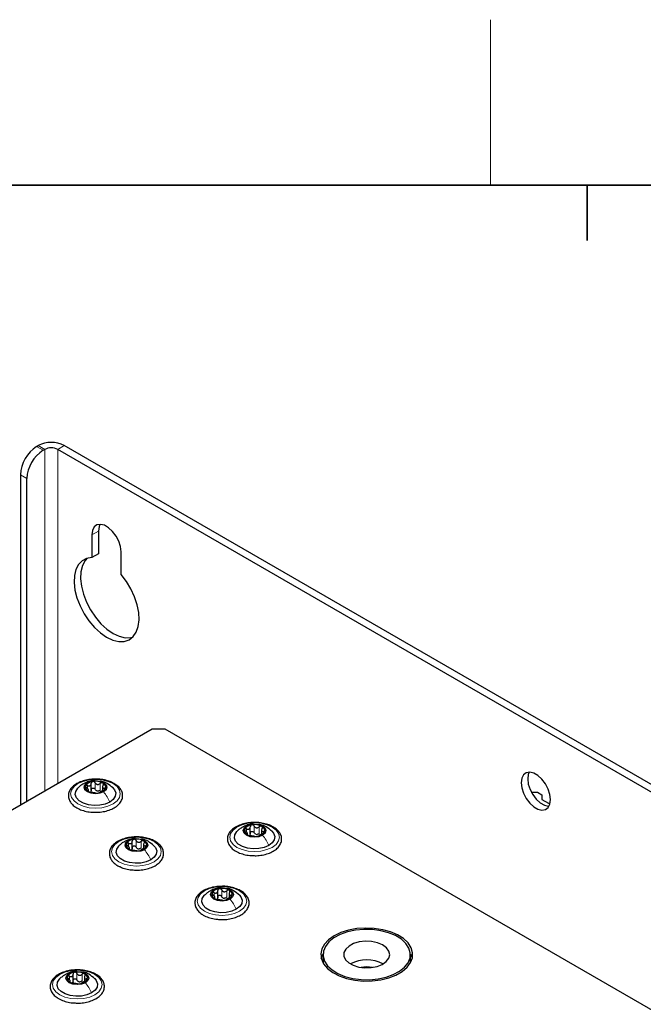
# Paper-space layout 'Blatt4' of a CAD drawing. Header units: millimetres. Extents: x 5 to 418, y 2 to 292.
# Tile 83 of 111: x 104 to 127, y 253 to 288. Entities that reach past the tile are written whole.
import ezdxf

# ---------------------------------------------------------------- set-up
doc = ezdxf.new("R2010")
doc.units = ezdxf.units.MM
doc.layers.add('SLD-0', color=7, linetype='Continuous')

psp = doc.layouts.new('Blatt4')

# ---------------------------------------------------------------- linework, layer by layer
at = {"color": 7, "linetype": 'Continuous', "lineweight": 25}
for p, q in [((105.052, 273.037), (105.111, 273.071)), ((105.288, 272.901), (105.347, 272.935)), ((171.579, 234.972), (105.818, 272.935)), ((171.815, 235.108), (106.054, 273.071)), ((104.463, 272.016), (104.463, 260.041)), ((104.699, 260.177), (104.699, 271.88)), ((107.056, 269.839), (107.056, 269.013)), ((107.291, 269.975), (107.291, 269.149)), ((107.291, 269.149), (107.056, 269.013)), ((108.116, 268.401), (108.116, 269.227)), ((109.236, 262.797), (90.097, 251.748)), ((109.707, 262.797), (109.236, 262.797)), ((167.69, 229.324), (109.707, 262.797)), ((107.033, 260.572), (107.033, 260.835)), ((106.929, 260.544), (106.929, 260.612)), ((107.442, 260.732), (107.442, 260.569)), ((122.978, 260.517), (123.202, 260.517)), ((123.202, 260.517), (123.366, 260.422)), ((123.366, 260.422), (123.366, 260.252)), ((123.366, 260.252), (123.602, 260.116)), ((123.602, 260.116), (123.659, 260.116)), ((112.692, 258.972), (112.692, 259.04)), ((112.796, 259.001), (112.796, 259.264)), ((113.205, 259.16), (113.205, 258.997)), ((108.518, 258.477), (108.518, 258.74)), ((108.927, 258.636), (108.927, 258.473)), ((108.414, 258.448), (108.414, 258.516)), ((111.617, 256.687), (111.617, 256.951)), ((112.026, 256.847), (112.026, 256.684)), ((111.513, 256.659), (111.513, 256.727)), ((115.431, 254.633), (115.431, 254.36)), ((115.431, 254.36), (115.432, 254.331)), ((118.597, 254.36), (118.597, 254.633)), ((118.597, 254.331), (118.597, 254.36)), ((106.269, 253.632), (106.269, 253.699)), ((106.373, 253.66), (106.373, 253.923)), ((106.782, 253.819), (106.782, 253.656))]:
    psp.add_line(p, q, dxfattribs=at)
at = {"color": 7, "linetype": 'Continuous', "lineweight": 18}
for p, q in [((105.052, 273.037), (105.288, 272.901)), ((105.347, 272.935), (105.111, 273.071)), ((105.347, 272.935), (105.347, 260.552)), ((105.818, 272.935), (106.054, 273.071)), ((105.818, 260.824), (105.818, 272.935)), ((104.699, 271.88), (104.463, 272.016)), ((107.291, 269.975), (107.056, 269.839)), ((106.898, 260.642), (106.898, 260.759)), ((107.174, 260.621), (107.174, 260.859)), ((107.358, 260.592), (107.358, 260.83)), ((106.909, 260.549), (106.909, 260.571)), ((107.511, 260.603), (107.511, 260.664)), ((112.661, 259.071), (112.661, 259.188)), ((112.672, 258.977), (112.672, 259)), ((112.937, 259.049), (112.937, 259.287)), ((113.121, 259.021), (113.121, 259.259)), ((113.274, 259.031), (113.274, 259.093)), ((108.383, 258.547), (108.383, 258.664)), ((108.659, 258.525), (108.659, 258.764)), ((108.843, 258.497), (108.843, 258.735)), ((108.394, 258.454), (108.394, 258.476)), ((108.996, 258.507), (108.996, 258.569)), ((111.482, 256.758), (111.482, 256.875)), ((111.758, 256.736), (111.758, 256.974)), ((111.942, 256.708), (111.942, 256.946)), ((111.494, 256.664), (111.494, 256.687)), ((112.095, 256.718), (112.095, 256.78)), ((106.238, 253.73), (106.238, 253.847)), ((106.249, 253.637), (106.249, 253.659)), ((106.514, 253.709), (106.514, 253.947)), ((106.698, 253.68), (106.698, 253.918)), ((106.851, 253.691), (106.851, 253.752))]:
    psp.add_line(p, q, dxfattribs=at)
at = {"color": 7, "linetype": 'Continuous', "lineweight": 25, "flags": 128}
for points in [[(108.116, 269.227), (108.095, 269.412), (108.032, 269.606), (107.933, 269.795), (107.806, 269.963), (107.661, 270.096), (107.511, 270.183), (107.366, 270.217), (107.239, 270.196), (107.14, 270.122), (107.077, 269.999), (107.056, 269.839)], [(107.348, 270.218), (107.313, 270.135), (107.291, 269.975)], [(107.056, 269.013), (106.865, 268.984), (106.701, 268.901), (106.57, 268.767), (106.475, 268.587), (106.42, 268.366), (106.409, 268.114), (106.439, 267.839), (106.512, 267.551), (106.624, 267.261), (106.77, 266.98), (106.947, 266.717), (107.147, 266.482), (107.362, 266.285), (107.586, 266.131), (107.81, 266.026), (108.025, 265.975), (108.225, 265.979), (108.402, 266.038), (108.548, 266.15), (108.66, 266.311), (108.733, 266.515), (108.763, 266.754), (108.751, 267.02), (108.697, 267.304), (108.602, 267.594), (108.471, 267.88), (108.307, 268.153), (108.116, 268.401)], [(106.879, 268.988), (106.805, 268.903), (106.711, 268.723), (106.656, 268.502), (106.644, 268.25), (106.675, 267.975), (106.748, 267.687), (106.859, 267.397), (107.006, 267.116), (107.183, 266.853), (107.382, 266.619), (107.598, 266.421), (107.822, 266.267), (108.045, 266.162), (108.261, 266.111), (108.461, 266.115), (108.529, 266.131)], [(122.612, 260.859), (122.633, 260.674), (122.696, 260.479), (122.795, 260.29), (122.922, 260.123), (123.067, 259.99), (123.218, 259.903), (123.363, 259.868), (123.49, 259.889), (123.588, 259.964), (123.651, 260.086), (123.673, 260.246), (123.651, 260.431), (123.588, 260.626), (123.49, 260.815), (123.363, 260.982), (123.218, 261.115), (123.067, 261.202), (122.922, 261.237), (122.795, 261.216), (122.696, 261.141), (122.633, 261.019), (122.612, 260.859)], [(122.904, 261.237), (122.869, 261.155), (122.848, 260.995)], [(107.477, 260.526), (107.343, 260.474), (107.185, 260.456), (107.027, 260.474), (106.894, 260.526), (106.804, 260.603), (106.773, 260.694), (106.804, 260.786), (106.894, 260.863)], [(106.894, 260.863), (107.027, 260.914), (107.185, 260.933), (107.343, 260.914), (107.477, 260.863), (107.566, 260.786), (107.598, 260.694), (107.566, 260.603), (107.477, 260.526)], [(122.848, 260.995), (122.869, 260.81), (122.932, 260.615), (123.031, 260.426), (123.158, 260.259), (123.303, 260.126), (123.454, 260.039), (123.598, 260.004), (123.616, 260.004)], [(107.704, 260.157), (107.537, 260.085), (107.341, 260.043), (107.133, 260.034), (106.929, 260.06), (106.746, 260.117), (106.598, 260.203), (106.498, 260.308), (106.454, 260.426), (106.469, 260.546), (106.542, 260.659), (106.547, 260.664)], [(107.815, 260.673), (107.872, 260.604), (107.917, 260.486), (107.902, 260.366), (107.829, 260.253), (107.704, 260.157)], [(112.657, 259.291), (112.79, 259.343), (112.948, 259.361), (113.106, 259.343), (113.24, 259.291), (113.329, 259.214), (113.361, 259.123), (113.329, 259.032), (113.24, 258.954)], [(113.467, 258.585), (113.3, 258.513), (113.104, 258.471), (112.896, 258.462), (112.692, 258.488), (112.509, 258.546), (112.361, 258.631), (112.261, 258.737), (112.217, 258.855), (112.232, 258.975), (112.305, 259.088), (112.309, 259.093)], [(113.24, 258.954), (113.106, 258.903), (112.948, 258.885), (112.79, 258.903), (112.657, 258.954), (112.567, 259.032), (112.536, 259.123), (112.567, 259.214), (112.657, 259.291)], [(113.578, 259.101), (113.635, 259.033), (113.68, 258.915), (113.665, 258.795), (113.592, 258.682), (113.467, 258.585)], [(108.962, 258.431), (108.828, 258.379), (108.67, 258.361), (108.512, 258.379), (108.379, 258.431), (108.289, 258.508), (108.258, 258.599), (108.289, 258.69), (108.379, 258.767)], [(108.379, 258.767), (108.512, 258.819), (108.67, 258.837), (108.828, 258.819), (108.962, 258.767), (109.051, 258.69), (109.083, 258.599), (109.051, 258.508), (108.962, 258.431)], [(109.189, 258.061), (109.022, 257.989), (108.826, 257.947), (108.618, 257.939), (108.414, 257.964), (108.231, 258.022), (108.083, 258.107), (107.983, 258.213), (107.939, 258.331), (107.954, 258.451), (108.027, 258.564), (108.031, 258.569)], [(109.3, 258.577), (109.357, 258.509), (109.402, 258.391), (109.387, 258.271), (109.314, 258.158), (109.189, 258.061)], [(112.061, 256.641), (111.928, 256.59), (111.77, 256.572), (111.612, 256.59), (111.478, 256.641), (111.389, 256.719), (111.357, 256.81), (111.389, 256.901), (111.478, 256.978)], [(111.478, 256.978), (111.612, 257.03), (111.77, 257.048), (111.928, 257.03), (112.061, 256.978), (112.151, 256.901), (112.182, 256.81), (112.151, 256.719), (112.061, 256.641)], [(112.288, 256.272), (112.121, 256.2), (111.926, 256.158), (111.717, 256.149), (111.513, 256.175), (111.33, 256.233), (111.183, 256.318), (111.083, 256.424), (111.038, 256.541), (111.053, 256.662), (111.126, 256.774), (111.131, 256.779)], [(112.4, 256.788), (112.457, 256.719), (112.501, 256.602), (112.486, 256.482), (112.413, 256.369), (112.288, 256.272)], [(115.836, 255.313), (115.634, 255.172), (115.482, 255.011), (115.386, 254.837), (115.348, 254.655), (115.37, 254.473), (115.453, 254.296), (115.591, 254.132), (115.781, 253.985), (116.015, 253.862), (116.286, 253.767), (116.583, 253.703), (116.895, 253.673), (117.212, 253.677), (117.522, 253.716), (117.813, 253.788), (118.075, 253.891), (118.299, 254.02), (118.477, 254.171), (118.602, 254.34), (118.669, 254.518), (118.677, 254.701), (118.624, 254.882), (118.513, 255.053), (118.348, 255.209), (118.135, 255.344), (117.882, 255.454), (117.597, 255.534), (117.29, 255.581), (116.974, 255.594), (116.66, 255.573), (116.358, 255.517), (116.08, 255.429), (115.836, 255.313)], [(118.543, 254.869), (118.434, 255.037), (118.27, 255.189), (118.058, 255.32), (117.806, 255.424), (117.523, 255.498), (117.221, 255.539), (116.911, 255.545), (116.604, 255.515), (116.314, 255.452), (116.05, 255.358), (115.824, 255.235), (115.643, 255.09), (115.515, 254.926), (115.444, 254.752), (115.434, 254.573), (115.485, 254.396), (115.594, 254.228), (115.758, 254.076), (115.97, 253.945), (116.222, 253.841), (116.505, 253.767), (116.807, 253.726), (117.118, 253.72), (117.424, 253.75), (117.714, 253.813), (117.978, 253.907), (118.204, 254.03), (118.385, 254.176), (118.513, 254.339), (118.584, 254.513), (118.594, 254.692), (118.543, 254.869)], [(117.819, 254.757), (117.731, 254.878), (117.59, 254.98), (117.406, 255.057), (117.193, 255.102), (116.967, 255.113), (116.744, 255.088), (116.541, 255.029), (116.374, 254.94), (116.254, 254.829), (116.19, 254.703), (116.187, 254.572), (116.246, 254.446), (116.362, 254.333), (116.526, 254.243), (116.726, 254.181), (116.948, 254.153), (117.174, 254.16), (117.389, 254.203), (117.576, 254.277), (117.721, 254.378), (117.814, 254.497), (117.847, 254.627), (117.819, 254.757)], [(115.364, 254.496), (115.427, 254.653), (115.432, 254.662)], [(118.597, 254.662), (118.658, 254.52), (118.664, 254.496)], [(106.234, 253.951), (106.367, 254.002), (106.525, 254.02), (106.683, 254.002), (106.817, 253.951), (106.906, 253.873), (106.938, 253.782), (106.906, 253.691), (106.817, 253.614)], [(107.044, 253.245), (106.877, 253.172), (106.681, 253.13), (106.473, 253.122), (106.269, 253.147), (106.086, 253.205), (105.938, 253.29), (105.838, 253.396), (105.794, 253.514), (105.809, 253.634), (105.882, 253.747), (105.887, 253.752)], [(106.817, 253.614), (106.683, 253.562), (106.525, 253.544), (106.367, 253.562), (106.234, 253.614), (106.144, 253.691), (106.113, 253.782), (106.144, 253.873), (106.234, 253.951)], [(107.155, 253.761), (107.212, 253.692), (107.257, 253.574), (107.242, 253.454), (107.169, 253.341), (107.044, 253.245)]]:
    psp.add_lwpolyline(points, dxfattribs=at)
at = {"color": 7, "linetype": 'Continuous', "lineweight": 18, "flags": 128}
for points in [[(106.549, 260.824), (106.735, 260.906), (106.952, 260.958), (107.185, 260.976), (107.418, 260.958), (107.635, 260.906), (107.822, 260.824), (107.965, 260.716), (108.055, 260.591), (108.085, 260.456), (108.055, 260.322), (107.965, 260.197), (107.822, 260.089), (107.635, 260.006), (107.418, 259.954), (107.185, 259.937), (106.952, 259.954), (106.735, 260.006), (106.549, 260.089), (106.406, 260.197), (106.316, 260.322), (106.285, 260.456), (106.316, 260.591), (106.406, 260.716), (106.549, 260.824)], [(112.312, 259.252), (112.498, 259.335), (112.715, 259.387), (112.948, 259.404), (113.181, 259.387), (113.398, 259.335), (113.585, 259.252), (113.728, 259.144), (113.818, 259.019), (113.848, 258.885), (113.818, 258.75), (113.728, 258.625), (113.585, 258.517), (113.398, 258.435), (113.181, 258.383), (112.948, 258.365), (112.715, 258.383), (112.498, 258.435), (112.312, 258.517), (112.169, 258.625), (112.079, 258.75), (112.048, 258.885), (112.079, 259.019), (112.169, 259.144), (112.312, 259.252)], [(108.034, 258.728), (108.22, 258.811), (108.437, 258.863), (108.67, 258.88), (108.903, 258.863), (109.12, 258.811), (109.307, 258.728), (109.45, 258.621), (109.54, 258.495), (109.57, 258.361), (109.54, 258.226), (109.45, 258.101), (109.307, 257.993), (109.12, 257.911), (108.903, 257.859), (108.67, 257.841), (108.437, 257.859), (108.22, 257.911), (108.034, 257.993), (107.891, 258.101), (107.801, 258.226), (107.77, 258.361), (107.801, 258.495), (107.891, 258.621), (108.034, 258.728)], [(111.133, 256.939), (111.32, 257.021), (111.537, 257.073), (111.77, 257.091), (112.003, 257.073), (112.22, 257.021), (112.406, 256.939), (112.549, 256.831), (112.639, 256.706), (112.67, 256.572), (112.639, 256.437), (112.549, 256.312), (112.406, 256.204), (112.22, 256.122), (112.003, 256.07), (111.77, 256.052), (111.537, 256.07), (111.32, 256.122), (111.133, 256.204), (110.99, 256.312), (110.9, 256.437), (110.87, 256.572), (110.9, 256.706), (110.99, 256.831), (111.133, 256.939)], [(105.889, 253.911), (106.075, 253.994), (106.292, 254.046), (106.525, 254.064), (106.758, 254.046), (106.975, 253.994), (107.162, 253.911), (107.305, 253.804), (107.395, 253.679), (107.425, 253.544), (107.395, 253.41), (107.305, 253.284), (107.162, 253.177), (106.975, 253.094), (106.758, 253.042), (106.525, 253.024), (106.292, 253.042), (106.075, 253.094), (105.889, 253.177), (105.746, 253.284), (105.656, 253.41), (105.625, 253.544), (105.656, 253.679), (105.746, 253.804), (105.889, 253.911)]]:
    psp.add_lwpolyline(points, dxfattribs=at)
at = {"color": 7, "linetype": 'Continuous', "lineweight": 25}
for centre, radius, start, end in [((105.742, 271.958), 1.281, 122.6055, 177.3945), ((105.978, 271.822), 1.281, 122.6055, 177.3945), ((105.583, 272.161), 1.025, 62.6097, 117.3903), ((105.583, 272.48), 0.512, 62.6097, 117.3903), ((106.979, 260.696), 0.165, 160.539, 249.2579), ((107.109, 260.562), 0.342, 93.4335, 146.5611), ((107.186, 260.336), 0.576, 62.6428, 99.7711), ((107.392, 260.693), 0.165, 340.539, 69.2579), ((107.185, 261.053), 0.576, 242.6428, 279.7711), ((107.288, 260.767), 0.211, 254.2708, 268.1431), ((107.262, 260.827), 0.342, 273.4335, 326.5611), ((112.872, 258.99), 0.342, 93.4335, 146.5611), ((112.949, 258.765), 0.576, 62.6428, 99.7711), ((112.741, 259.124), 0.165, 160.539, 249.2579), ((112.948, 259.481), 0.576, 242.6428, 279.7711), ((113.051, 259.196), 0.211, 254.2708, 268.1431), ((113.025, 259.255), 0.342, 273.4335, 326.5611), ((113.155, 259.122), 0.165, 340.539, 69.2579), ((108.463, 258.6), 0.165, 160.539, 249.2579), ((108.594, 258.466), 0.342, 93.4335, 146.5611), ((108.671, 258.241), 0.576, 62.6428, 99.7711), ((108.877, 258.598), 0.165, 340.539, 69.2579), ((108.67, 258.957), 0.576, 242.6428, 279.7711), ((108.773, 258.672), 0.211, 254.2708, 268.1431), ((108.747, 258.732), 0.342, 273.4335, 326.5611), ((111.563, 256.811), 0.165, 160.539, 249.2579), ((111.693, 256.677), 0.342, 93.4335, 146.5611), ((111.77, 256.452), 0.576, 62.6428, 99.7711), ((111.976, 256.809), 0.165, 340.539, 69.2579), ((111.769, 257.168), 0.576, 242.6428, 279.7711), ((111.872, 256.883), 0.211, 254.2708, 268.1431), ((111.846, 256.942), 0.342, 273.4335, 326.5611), ((117.014, 253.178), 1.261, 62.1352, 117.8648), ((106.449, 253.65), 0.342, 93.4335, 146.5611), ((106.526, 253.424), 0.576, 62.6428, 99.7711), ((117.014, 252.98), 1.204, 80.1308, 99.8692), ((106.319, 253.783), 0.165, 160.539, 249.2579), ((106.525, 254.14), 0.576, 242.6428, 279.7711), ((106.628, 253.855), 0.211, 254.2708, 268.1431), ((106.602, 253.915), 0.342, 273.4335, 326.5611), ((106.732, 253.781), 0.165, 340.539, 69.2579)]:
    psp.add_arc(centre, radius, start, end, dxfattribs=at)
for points, knots in [([(107.201, 260.989), (107.134, 260.988), (106.992, 260.986), (106.782, 260.944), (106.583, 260.874), (106.415, 260.776), (106.288, 260.653), (106.212, 260.512), (106.194, 260.362), (106.231, 260.22), (106.316, 260.092), (106.416, 260.004), (106.488, 259.961), (106.507, 259.949)], [0, 0, 0, 0, 0.086679, 0.18602, 0.285774, 0.386232, 0.487425, 0.587594, 0.683756, 0.776289, 0.868666, 0.964239, 1, 1, 1, 1]), ([(106.747, 260.82), (106.712, 260.798), (106.64, 260.753), (106.577, 260.694), (106.545, 260.662)], [0, 0, 0, 0, 0.473586, 1, 1, 1, 1]), ([(107.163, 260.929), (107.146, 260.931), (107.068, 260.941), (106.935, 260.907), (106.83, 260.857), (106.78, 260.834)], [0, 0, 0, 0, 0.12537, 0.585999, 1, 1, 1, 1]), ([(106.823, 260.75), (106.822, 260.745), (106.819, 260.734), (106.826, 260.715), (106.84, 260.695), (106.853, 260.684), (106.86, 260.678)], [0, 0, 0, 0, 0.249857, 0.499466, 0.749011, 1, 1, 1, 1]), ([(106.898, 260.759), (106.89, 260.762), (106.874, 260.768), (106.852, 260.769), (106.833, 260.764), (106.826, 260.755), (106.823, 260.75)], [0, 0, 0, 0, 0.249807, 0.500055, 0.750309, 1, 1, 1, 1]), ([(106.898, 260.759), (106.915, 260.753), (106.94, 260.744), (106.973, 260.746), (106.995, 260.754), (107.013, 260.769), (107.03, 260.796), (107.031, 260.821), (107.033, 260.837)], [0, 0, 0, 0, 0.249168, 0.374303, 0.498903, 0.623987, 0.749746, 1, 1, 1, 1]), ([(107.088, 260.904), (107.08, 260.901), (107.063, 260.897), (107.045, 260.881), (107.034, 260.86), (107.033, 260.845), (107.033, 260.837)], [0, 0, 0, 0, 0.250033, 0.499632, 0.749228, 1, 1, 1, 1]), ([(107.174, 260.859), (107.169, 260.866), (107.161, 260.88), (107.14, 260.895), (107.114, 260.905), (107.097, 260.904), (107.088, 260.904)], [0, 0, 0, 0, 0.249815, 0.499908, 0.75012, 1, 1, 1, 1]), ([(107.11, 259.791), (107.155, 259.788), (107.275, 259.782), (107.47, 259.806), (107.681, 259.859), (107.867, 259.943), (108.018, 260.053), (108.123, 260.185), (108.174, 260.332), (108.167, 260.48), (108.107, 260.616), (108.002, 260.737), (107.854, 260.84), (107.669, 260.922), (107.457, 260.972), (107.296, 260.994), (107.21, 260.99), (107.201, 260.989)], [0, 0, 0, 0, 0.043178, 0.116961, 0.19094, 0.26533, 0.340301, 0.415461, 0.48884, 0.558844, 0.627333, 0.696902, 0.76915, 0.842962, 0.916921, 0.990714, 1, 1, 1, 1]), ([(107.174, 260.859), (107.183, 260.844), (107.198, 260.822), (107.229, 260.803), (107.255, 260.794), (107.283, 260.794), (107.32, 260.803), (107.343, 260.819), (107.358, 260.83)], [0, 0, 0, 0, 0.249199, 0.374336, 0.49893, 0.624007, 0.749759, 1, 1, 1, 1]), ([(107.82, 260.668), (107.751, 260.726), (107.631, 260.826), (107.464, 260.904), (107.376, 260.91), (107.354, 260.911)], [0, 0, 0, 0, 0.507466, 0.877443, 1, 1, 1, 1]), ([(107.45, 260.848), (107.444, 260.85), (107.43, 260.856), (107.404, 260.855), (107.379, 260.846), (107.365, 260.836), (107.358, 260.83)], [0, 0, 0, 0, 0.249991, 0.499611, 0.749127, 1, 1, 1, 1]), ([(107.461, 260.771), (107.454, 260.755), (107.443, 260.732), (107.441, 260.703), (107.445, 260.685), (107.455, 260.672), (107.475, 260.661), (107.497, 260.663), (107.511, 260.664)], [0, 0, 0, 0, 0.249201, 0.3743378, 0.4989316, 0.6240084, 0.74976, 1, 1, 1, 1]), ([(107.461, 260.771), (107.465, 260.778), (107.472, 260.793), (107.473, 260.815), (107.467, 260.835), (107.456, 260.843), (107.45, 260.848)], [0, 0, 0, 0, 0.249852, 0.499902, 0.750115, 1, 1, 1, 1]), ([(106.909, 260.571), (106.917, 260.574), (106.928, 260.577), (106.93, 260.59), (106.925, 260.604), (106.915, 260.621), (106.895, 260.647), (106.874, 260.666), (106.86, 260.678)], [0, 0, 0, 0, 0.249201, 0.374338, 0.498932, 0.624008, 0.74976, 1, 1, 1, 1]), ([(106.909, 260.571), (106.906, 260.571), (106.899, 260.569), (106.897, 260.562), (106.903, 260.552), (106.915, 260.545), (106.92, 260.541)], [0, 0, 0, 0, 0.249852, 0.499902, 0.750115, 1, 1, 1, 1]), ([(106.92, 260.541), (106.927, 260.538), (106.941, 260.531), (106.966, 260.522), (106.991, 260.515), (107.005, 260.513), (107.013, 260.512)], [0, 0, 0, 0, 0.249991, 0.499611, 0.749127, 1, 1, 1, 1]), ([(107.033, 260.599), (107.032, 260.586), (107.031, 260.56), (107.018, 260.541), (107.011, 260.531)], [0, 0, 0, 0, 0.50155, 1, 1, 1, 1]), ([(107.197, 260.483), (107.187, 260.485), (107.173, 260.487), (107.142, 260.49), (107.116, 260.494), (107.088, 260.499), (107.051, 260.506), (107.028, 260.509), (107.013, 260.512)], [0, 0, 0, 0, 0.249199, 0.374336, 0.49893, 0.624007, 0.749759, 1, 1, 1, 1]), ([(107.033, 260.599), (107.033, 260.607), (107.034, 260.622), (107.045, 260.643), (107.063, 260.658), (107.088, 260.667), (107.114, 260.666), (107.139, 260.657), (107.161, 260.642), (107.169, 260.628), (107.174, 260.621)], [0, 0, 0, 0, 0.125193, 0.249438, 0.374279, 0.499024, 0.623869, 0.749369, 0.87443, 1, 1, 1, 1]), ([(107.231, 260.565), (107.219, 260.572), (107.195, 260.586), (107.181, 260.609), (107.174, 260.621)], [0, 0, 0, 0, 0.498457, 1, 1, 1, 1]), ([(107.197, 260.483), (107.201, 260.483), (107.21, 260.481), (107.231, 260.481), (107.256, 260.482), (107.274, 260.484), (107.282, 260.485)], [0, 0, 0, 0, 0.249815, 0.499908, 0.75012, 1, 1, 1, 1]), ([(107.358, 260.592), (107.347, 260.583), (107.323, 260.566), (107.295, 260.56), (107.281, 260.557)], [0, 0, 0, 0, 0.501552, 1, 1, 1, 1]), ([(107.282, 260.485), (107.291, 260.487), (107.307, 260.49), (107.325, 260.496), (107.336, 260.501), (107.337, 260.504), (107.338, 260.505)], [0, 0, 0, 0, 0.250033, 0.499632, 0.749228, 1, 1, 1, 1]), ([(107.473, 260.583), (107.456, 260.576), (107.43, 260.564), (107.398, 260.547), (107.376, 260.535), (107.358, 260.524), (107.341, 260.513), (107.339, 260.508), (107.338, 260.505)], [0, 0, 0, 0, 0.249168, 0.374303, 0.498903, 0.623987, 0.749746, 1, 1, 1, 1]), ([(107.473, 260.583), (107.481, 260.587), (107.497, 260.593), (107.519, 260.607), (107.538, 260.623), (107.544, 260.633), (107.548, 260.638)], [0, 0, 0, 0, 0.249807, 0.500055, 0.750309, 1, 1, 1, 1]), ([(107.548, 260.638), (107.549, 260.643), (107.552, 260.652), (107.544, 260.662), (107.53, 260.666), (107.517, 260.665), (107.511, 260.664)], [0, 0, 0, 0, 0.2498571, 0.4994664, 0.7490114, 1, 1, 1, 1]), ([(106.507, 259.949), (106.538, 259.932), (106.625, 259.885), (106.795, 259.83), (106.971, 259.793), (107.079, 259.791), (107.11, 259.791)], [0, 0, 0, 0, 0.180167, 0.52014, 0.85956, 1, 1, 1, 1]), ([(112.964, 259.418), (112.897, 259.417), (112.755, 259.415), (112.544, 259.373), (112.346, 259.303), (112.178, 259.204), (112.051, 259.082), (111.975, 258.94), (111.956, 258.791), (111.994, 258.648), (112.079, 258.52), (112.179, 258.432), (112.251, 258.389), (112.27, 258.377)], [0, 0, 0, 0, 0.086679, 0.18602, 0.285774, 0.386232, 0.487425, 0.587594, 0.683756, 0.776289, 0.868666, 0.964239, 1, 1, 1, 1]), ([(112.915, 259.359), (112.902, 259.36), (112.828, 259.369), (112.698, 259.335), (112.593, 259.286), (112.543, 259.262)], [0, 0, 0, 0, 0.101836, 0.574859, 1, 1, 1, 1]), ([(112.851, 259.332), (112.843, 259.33), (112.826, 259.325), (112.808, 259.309), (112.797, 259.289), (112.796, 259.273), (112.796, 259.266)], [0, 0, 0, 0, 0.250033, 0.499632, 0.749228, 1, 1, 1, 1]), ([(112.937, 259.287), (112.932, 259.294), (112.924, 259.308), (112.903, 259.324), (112.877, 259.333), (112.86, 259.332), (112.851, 259.332)], [0, 0, 0, 0, 0.249815, 0.499908, 0.75012, 1, 1, 1, 1]), ([(112.873, 258.219), (112.918, 258.217), (113.038, 258.21), (113.233, 258.234), (113.444, 258.288), (113.63, 258.372), (113.781, 258.481), (113.886, 258.613), (113.937, 258.76), (113.93, 258.908), (113.87, 259.044), (113.765, 259.166), (113.617, 259.269), (113.432, 259.35), (113.22, 259.4), (113.058, 259.422), (112.973, 259.418), (112.964, 259.418)], [0, 0, 0, 0, 0.043178, 0.116961, 0.19094, 0.26533, 0.340301, 0.415461, 0.48884, 0.558844, 0.627333, 0.696902, 0.76915, 0.842962, 0.916921, 0.990714, 1, 1, 1, 1]), ([(113.583, 259.096), (113.514, 259.154), (113.394, 259.255), (113.221, 259.335), (113.127, 259.34), (113.1, 259.341)], [0, 0, 0, 0, 0.491121, 0.849181, 1, 1, 1, 1]), ([(112.51, 259.248), (112.475, 259.227), (112.403, 259.182), (112.34, 259.122), (112.307, 259.091)], [0, 0, 0, 0, 0.473586, 1, 1, 1, 1]), ([(112.586, 259.179), (112.585, 259.174), (112.582, 259.163), (112.589, 259.143), (112.603, 259.123), (112.616, 259.112), (112.623, 259.106)], [0, 0, 0, 0, 0.249857, 0.499466, 0.749011, 1, 1, 1, 1]), ([(112.661, 259.188), (112.653, 259.191), (112.637, 259.196), (112.614, 259.197), (112.595, 259.192), (112.589, 259.183), (112.586, 259.179)], [0, 0, 0, 0, 0.249807, 0.500055, 0.750309, 1, 1, 1, 1]), ([(112.672, 259), (112.68, 259.002), (112.691, 259.005), (112.692, 259.018), (112.688, 259.032), (112.678, 259.05), (112.658, 259.075), (112.637, 259.094), (112.623, 259.106)], [0, 0, 0, 0, 0.249201, 0.374338, 0.498932, 0.624008, 0.74976, 1, 1, 1, 1]), ([(112.661, 259.188), (112.678, 259.182), (112.703, 259.173), (112.736, 259.175), (112.758, 259.182), (112.775, 259.197), (112.792, 259.224), (112.794, 259.249), (112.796, 259.266)], [0, 0, 0, 0, 0.249168, 0.374303, 0.498903, 0.623987, 0.749746, 1, 1, 1, 1]), ([(112.672, 259), (112.669, 258.999), (112.662, 258.997), (112.66, 258.99), (112.666, 258.981), (112.677, 258.973), (112.683, 258.97)], [0, 0, 0, 0, 0.249852, 0.499902, 0.750115, 1, 1, 1, 1]), ([(112.683, 258.97), (112.69, 258.966), (112.704, 258.959), (112.729, 258.95), (112.754, 258.944), (112.768, 258.941), (112.775, 258.94)], [0, 0, 0, 0, 0.2499907, 0.4996106, 0.7491271, 1, 1, 1, 1]), ([(112.796, 259.027), (112.795, 259.015), (112.794, 258.989), (112.781, 258.969), (112.774, 258.959)], [0, 0, 0, 0, 0.50155, 1, 1, 1, 1]), ([(112.796, 259.027), (112.796, 259.035), (112.797, 259.051), (112.808, 259.071), (112.826, 259.087), (112.851, 259.095), (112.877, 259.095), (112.902, 259.086), (112.923, 259.07), (112.932, 259.056), (112.937, 259.049)], [0, 0, 0, 0, 0.125193, 0.249438, 0.374279, 0.499024, 0.623869, 0.749369, 0.87443, 1, 1, 1, 1]), ([(112.937, 259.287), (112.946, 259.273), (112.961, 259.25), (112.991, 259.231), (113.018, 259.223), (113.046, 259.223), (113.082, 259.231), (113.106, 259.248), (113.121, 259.259)], [0, 0, 0, 0, 0.249199, 0.374336, 0.49893, 0.624007, 0.749759, 1, 1, 1, 1]), ([(112.994, 258.993), (112.982, 259), (112.957, 259.014), (112.944, 259.038), (112.937, 259.049)], [0, 0, 0, 0, 0.498457, 1, 1, 1, 1]), ([(113.121, 259.021), (113.109, 259.012), (113.086, 258.994), (113.058, 258.988), (113.044, 258.985)], [0, 0, 0, 0, 0.501552, 1, 1, 1, 1]), ([(113.236, 259.011), (113.219, 259.004), (113.193, 258.993), (113.161, 258.975), (113.139, 258.963), (113.121, 258.952), (113.104, 258.941), (113.102, 258.937), (113.101, 258.934)], [0, 0, 0, 0, 0.249168, 0.374303, 0.498903, 0.623987, 0.749746, 1, 1, 1, 1]), ([(113.213, 259.276), (113.207, 259.279), (113.193, 259.285), (113.167, 259.283), (113.142, 259.275), (113.128, 259.264), (113.121, 259.259)], [0, 0, 0, 0, 0.249991, 0.499611, 0.749127, 1, 1, 1, 1]), ([(113.224, 259.199), (113.217, 259.184), (113.206, 259.16), (113.204, 259.131), (113.208, 259.113), (113.218, 259.1), (113.238, 259.09), (113.259, 259.092), (113.274, 259.093)], [0, 0, 0, 0, 0.249201, 0.374338, 0.498932, 0.624008, 0.74976, 1, 1, 1, 1]), ([(113.224, 259.199), (113.228, 259.207), (113.235, 259.221), (113.236, 259.243), (113.23, 259.263), (113.219, 259.272), (113.213, 259.276)], [0, 0, 0, 0, 0.2498519, 0.4999015, 0.7501147, 1, 1, 1, 1]), ([(113.236, 259.011), (113.244, 259.015), (113.259, 259.022), (113.282, 259.036), (113.301, 259.051), (113.307, 259.062), (113.31, 259.067)], [0, 0, 0, 0, 0.249807, 0.500055, 0.750309, 1, 1, 1, 1]), ([(113.31, 259.067), (113.312, 259.072), (113.315, 259.081), (113.307, 259.09), (113.293, 259.095), (113.28, 259.094), (113.274, 259.093)], [0, 0, 0, 0, 0.2498571, 0.4994664, 0.7490114, 1, 1, 1, 1]), ([(108.686, 258.894), (108.619, 258.893), (108.477, 258.891), (108.266, 258.849), (108.068, 258.779), (107.9, 258.68), (107.773, 258.558), (107.697, 258.416), (107.678, 258.267), (107.716, 258.124), (107.801, 257.996), (107.901, 257.908), (107.973, 257.865), (107.992, 257.853)], [0, 0, 0, 0, 0.086679, 0.18602, 0.285774, 0.386232, 0.487425, 0.587594, 0.683756, 0.776289, 0.868666, 0.964239, 1, 1, 1, 1]), ([(108.232, 258.724), (108.197, 258.703), (108.125, 258.658), (108.062, 258.598), (108.029, 258.567)], [0, 0, 0, 0, 0.4735862, 1, 1, 1, 1]), ([(108.637, 258.835), (108.624, 258.836), (108.55, 258.845), (108.42, 258.811), (108.315, 258.762), (108.265, 258.739)], [0, 0, 0, 0, 0.101836, 0.574859, 1, 1, 1, 1]), ([(108.308, 258.655), (108.307, 258.65), (108.304, 258.639), (108.311, 258.619), (108.325, 258.6), (108.338, 258.588), (108.345, 258.582)], [0, 0, 0, 0, 0.249857, 0.499466, 0.749011, 1, 1, 1, 1]), ([(108.383, 258.664), (108.375, 258.667), (108.359, 258.673), (108.336, 258.674), (108.317, 258.668), (108.311, 258.659), (108.308, 258.655)], [0, 0, 0, 0, 0.249807, 0.500055, 0.750309, 1, 1, 1, 1]), ([(108.383, 258.664), (108.4, 258.658), (108.425, 258.649), (108.458, 258.651), (108.48, 258.659), (108.497, 258.674), (108.514, 258.7), (108.516, 258.725), (108.518, 258.742)], [0, 0, 0, 0, 0.249168, 0.374303, 0.498903, 0.623987, 0.749746, 1, 1, 1, 1]), ([(108.573, 258.808), (108.565, 258.806), (108.548, 258.802), (108.53, 258.785), (108.519, 258.765), (108.518, 258.75), (108.518, 258.742)], [0, 0, 0, 0, 0.250033, 0.499632, 0.749228, 1, 1, 1, 1]), ([(108.659, 258.764), (108.654, 258.771), (108.646, 258.785), (108.625, 258.8), (108.599, 258.809), (108.582, 258.809), (108.573, 258.808)], [0, 0, 0, 0, 0.249815, 0.499908, 0.75012, 1, 1, 1, 1]), ([(108.595, 257.695), (108.64, 257.693), (108.76, 257.686), (108.955, 257.71), (109.166, 257.764), (109.352, 257.848), (109.503, 257.957), (109.608, 258.089), (109.659, 258.236), (109.652, 258.384), (109.592, 258.521), (109.487, 258.642), (109.339, 258.745), (109.154, 258.826), (108.942, 258.876), (108.78, 258.899), (108.695, 258.894), (108.686, 258.894)], [0, 0, 0, 0, 0.043178, 0.116961, 0.19094, 0.26533, 0.340301, 0.415461, 0.48884, 0.558844, 0.627333, 0.696902, 0.76915, 0.842962, 0.916921, 0.990714, 1, 1, 1, 1]), ([(108.659, 258.764), (108.668, 258.749), (108.683, 258.726), (108.713, 258.707), (108.74, 258.699), (108.768, 258.699), (108.804, 258.707), (108.828, 258.724), (108.843, 258.735)], [0, 0, 0, 0, 0.249199, 0.374336, 0.49893, 0.624007, 0.749759, 1, 1, 1, 1]), ([(109.305, 258.573), (109.236, 258.63), (109.116, 258.731), (108.949, 258.809), (108.861, 258.815), (108.839, 258.816)], [0, 0, 0, 0, 0.507466, 0.877443, 1, 1, 1, 1]), ([(108.935, 258.752), (108.929, 258.755), (108.915, 258.761), (108.889, 258.759), (108.864, 258.751), (108.85, 258.74), (108.843, 258.735)], [0, 0, 0, 0, 0.249991, 0.499611, 0.749127, 1, 1, 1, 1]), ([(108.946, 258.675), (108.939, 258.66), (108.928, 258.636), (108.926, 258.608), (108.93, 258.589), (108.94, 258.576), (108.96, 258.566), (108.981, 258.568), (108.996, 258.569)], [0, 0, 0, 0, 0.249201, 0.374338, 0.498932, 0.624008, 0.74976, 1, 1, 1, 1]), ([(108.946, 258.675), (108.95, 258.683), (108.957, 258.697), (108.958, 258.719), (108.952, 258.739), (108.941, 258.748), (108.935, 258.752)], [0, 0, 0, 0, 0.249852, 0.499902, 0.750115, 1, 1, 1, 1]), ([(112.96, 258.912), (112.95, 258.913), (112.936, 258.915), (112.905, 258.919), (112.879, 258.923), (112.851, 258.927), (112.814, 258.934), (112.791, 258.938), (112.775, 258.94)], [0, 0, 0, 0, 0.249199, 0.374336, 0.49893, 0.624007, 0.749759, 1, 1, 1, 1]), ([(112.96, 258.912), (112.964, 258.911), (112.973, 258.91), (112.994, 258.909), (113.019, 258.91), (113.037, 258.913), (113.045, 258.914)], [0, 0, 0, 0, 0.249815, 0.499908, 0.75012, 1, 1, 1, 1]), ([(113.045, 258.914), (113.054, 258.915), (113.07, 258.918), (113.088, 258.924), (113.099, 258.929), (113.1, 258.932), (113.101, 258.934)], [0, 0, 0, 0, 0.250033, 0.499632, 0.749228, 1, 1, 1, 1]), ([(108.394, 258.476), (108.402, 258.478), (108.413, 258.481), (108.414, 258.495), (108.41, 258.508), (108.4, 258.526), (108.38, 258.552), (108.359, 258.57), (108.345, 258.582)], [0, 0, 0, 0, 0.249201, 0.374338, 0.498932, 0.624008, 0.74976, 1, 1, 1, 1]), ([(108.394, 258.476), (108.391, 258.475), (108.384, 258.473), (108.382, 258.466), (108.388, 258.457), (108.399, 258.45), (108.405, 258.446)], [0, 0, 0, 0, 0.249852, 0.499902, 0.750115, 1, 1, 1, 1]), ([(108.405, 258.446), (108.412, 258.442), (108.426, 258.435), (108.451, 258.426), (108.476, 258.42), (108.49, 258.418), (108.497, 258.416)], [0, 0, 0, 0, 0.249991, 0.499611, 0.749127, 1, 1, 1, 1]), ([(108.518, 258.504), (108.517, 258.491), (108.516, 258.465), (108.503, 258.445), (108.496, 258.435)], [0, 0, 0, 0, 0.50155, 1, 1, 1, 1]), ([(108.682, 258.388), (108.672, 258.389), (108.658, 258.391), (108.627, 258.395), (108.601, 258.399), (108.573, 258.403), (108.536, 258.41), (108.513, 258.414), (108.497, 258.416)], [0, 0, 0, 0, 0.249199, 0.374336, 0.49893, 0.624007, 0.749759, 1, 1, 1, 1]), ([(108.518, 258.504), (108.518, 258.511), (108.519, 258.527), (108.53, 258.547), (108.548, 258.563), (108.573, 258.571), (108.599, 258.571), (108.624, 258.562), (108.645, 258.546), (108.654, 258.532), (108.659, 258.525)], [0, 0, 0, 0, 0.125193, 0.249438, 0.374279, 0.499024, 0.623869, 0.749369, 0.87443, 1, 1, 1, 1]), ([(108.716, 258.469), (108.704, 258.476), (108.679, 258.49), (108.666, 258.514), (108.659, 258.525)], [0, 0, 0, 0, 0.498457, 1, 1, 1, 1]), ([(108.682, 258.388), (108.686, 258.387), (108.695, 258.386), (108.716, 258.385), (108.741, 258.386), (108.759, 258.389), (108.767, 258.39)], [0, 0, 0, 0, 0.249815, 0.499908, 0.75012, 1, 1, 1, 1]), ([(108.843, 258.497), (108.831, 258.488), (108.808, 258.47), (108.78, 258.464), (108.766, 258.461)], [0, 0, 0, 0, 0.501552, 1, 1, 1, 1]), ([(108.767, 258.39), (108.776, 258.391), (108.792, 258.394), (108.81, 258.4), (108.821, 258.406), (108.822, 258.408), (108.823, 258.41)], [0, 0, 0, 0, 0.250033, 0.499632, 0.749228, 1, 1, 1, 1]), ([(108.958, 258.488), (108.941, 258.48), (108.915, 258.469), (108.883, 258.451), (108.861, 258.439), (108.843, 258.429), (108.826, 258.417), (108.824, 258.413), (108.823, 258.41)], [0, 0, 0, 0, 0.249168, 0.374303, 0.498903, 0.623987, 0.749746, 1, 1, 1, 1]), ([(108.958, 258.488), (108.966, 258.491), (108.981, 258.498), (109.004, 258.512), (109.023, 258.528), (109.029, 258.538), (109.032, 258.543)], [0, 0, 0, 0, 0.249807, 0.500055, 0.750309, 1, 1, 1, 1]), ([(109.032, 258.543), (109.034, 258.548), (109.037, 258.557), (109.029, 258.566), (109.015, 258.571), (109.002, 258.57), (108.996, 258.569)], [0, 0, 0, 0, 0.2498571, 0.4994664, 0.7490114, 1, 1, 1, 1]), ([(112.27, 258.377), (112.301, 258.361), (112.388, 258.314), (112.558, 258.258), (112.734, 258.222), (112.842, 258.22), (112.873, 258.219)], [0, 0, 0, 0, 0.180167, 0.52014, 0.85956, 1, 1, 1, 1]), ([(107.992, 257.853), (108.023, 257.837), (108.11, 257.79), (108.28, 257.734), (108.456, 257.698), (108.564, 257.696), (108.595, 257.695)], [0, 0, 0, 0, 0.180167, 0.52014, 0.85956, 1, 1, 1, 1]), ([(111.785, 257.105), (111.719, 257.104), (111.576, 257.101), (111.366, 257.06), (111.167, 256.99), (111, 256.891), (110.873, 256.768), (110.796, 256.627), (110.778, 256.478), (110.815, 256.335), (110.901, 256.207), (111.001, 256.119), (111.072, 256.076), (111.092, 256.064)], [0, 0, 0, 0, 0.086679, 0.18602, 0.285774, 0.386232, 0.487425, 0.587594, 0.683756, 0.776289, 0.868666, 0.964239, 1, 1, 1, 1]), ([(111.331, 256.935), (111.297, 256.914), (111.224, 256.869), (111.162, 256.809), (111.129, 256.777)], [0, 0, 0, 0, 0.4735862, 1, 1, 1, 1]), ([(111.747, 257.045), (111.73, 257.047), (111.653, 257.056), (111.519, 257.022), (111.414, 256.973), (111.365, 256.949)], [0, 0, 0, 0, 0.12537, 0.585999, 1, 1, 1, 1]), ([(111.407, 256.866), (111.406, 256.86), (111.403, 256.85), (111.411, 256.83), (111.425, 256.81), (111.438, 256.799), (111.444, 256.793)], [0, 0, 0, 0, 0.249857, 0.499466, 0.749011, 1, 1, 1, 1]), ([(111.482, 256.875), (111.474, 256.877), (111.458, 256.883), (111.436, 256.884), (111.417, 256.879), (111.411, 256.87), (111.407, 256.866)], [0, 0, 0, 0, 0.249807, 0.500055, 0.750309, 1, 1, 1, 1]), ([(111.482, 256.875), (111.499, 256.868), (111.525, 256.859), (111.557, 256.861), (111.579, 256.869), (111.597, 256.884), (111.614, 256.911), (111.616, 256.936), (111.617, 256.952)], [0, 0, 0, 0, 0.249168, 0.374303, 0.498903, 0.623987, 0.749746, 1, 1, 1, 1]), ([(111.673, 257.019), (111.664, 257.017), (111.648, 257.012), (111.63, 256.996), (111.619, 256.976), (111.618, 256.96), (111.617, 256.952)], [0, 0, 0, 0, 0.250033, 0.499632, 0.749228, 1, 1, 1, 1]), ([(111.758, 256.974), (111.754, 256.981), (111.745, 256.995), (111.724, 257.011), (111.699, 257.02), (111.681, 257.019), (111.673, 257.019)], [0, 0, 0, 0, 0.249815, 0.499908, 0.75012, 1, 1, 1, 1]), ([(111.695, 255.906), (111.739, 255.904), (111.859, 255.897), (112.054, 255.921), (112.266, 255.975), (112.452, 256.059), (112.602, 256.168), (112.708, 256.3), (112.759, 256.447), (112.751, 256.595), (112.691, 256.731), (112.586, 256.852), (112.438, 256.956), (112.253, 257.037), (112.041, 257.087), (111.88, 257.109), (111.795, 257.105), (111.785, 257.105)], [0, 0, 0, 0, 0.043178, 0.116961, 0.19094, 0.26533, 0.340301, 0.415461, 0.48884, 0.558844, 0.627333, 0.696902, 0.76915, 0.842962, 0.916921, 0.990714, 1, 1, 1, 1]), ([(111.758, 256.974), (111.768, 256.959), (111.782, 256.937), (111.813, 256.918), (111.839, 256.91), (111.867, 256.909), (111.904, 256.918), (111.927, 256.935), (111.942, 256.946)], [0, 0, 0, 0, 0.249199, 0.374336, 0.49893, 0.624007, 0.749759, 1, 1, 1, 1]), ([(112.405, 256.783), (112.335, 256.841), (112.215, 256.941), (112.049, 257.02), (111.961, 257.025), (111.939, 257.027)], [0, 0, 0, 0, 0.507466, 0.877443, 1, 1, 1, 1]), ([(112.035, 256.963), (112.028, 256.966), (112.014, 256.971), (111.989, 256.97), (111.964, 256.961), (111.95, 256.951), (111.942, 256.946)], [0, 0, 0, 0, 0.249991, 0.499611, 0.749127, 1, 1, 1, 1]), ([(112.046, 256.886), (112.038, 256.871), (112.027, 256.847), (112.025, 256.818), (112.03, 256.8), (112.04, 256.787), (112.06, 256.777), (112.081, 256.778), (112.095, 256.78)], [0, 0, 0, 0, 0.249201, 0.374338, 0.498932, 0.624008, 0.74976, 1, 1, 1, 1]), ([(112.046, 256.886), (112.049, 256.893), (112.056, 256.908), (112.058, 256.93), (112.052, 256.95), (112.04, 256.958), (112.035, 256.963)], [0, 0, 0, 0, 0.249852, 0.499902, 0.750115, 1, 1, 1, 1]), ([(111.494, 256.687), (111.501, 256.689), (111.512, 256.692), (111.514, 256.705), (111.51, 256.719), (111.5, 256.737), (111.48, 256.762), (111.458, 256.781), (111.444, 256.793)], [0, 0, 0, 0, 0.249201, 0.374338, 0.498932, 0.624008, 0.74976, 1, 1, 1, 1]), ([(111.494, 256.687), (111.49, 256.686), (111.483, 256.684), (111.482, 256.677), (111.488, 256.667), (111.499, 256.66), (111.505, 256.657)], [0, 0, 0, 0, 0.249852, 0.499902, 0.750115, 1, 1, 1, 1]), ([(111.505, 256.657), (111.511, 256.653), (111.525, 256.646), (111.551, 256.637), (111.576, 256.631), (111.59, 256.628), (111.597, 256.627)], [0, 0, 0, 0, 0.249991, 0.499611, 0.749127, 1, 1, 1, 1]), ([(111.617, 256.714), (111.617, 256.701), (111.616, 256.676), (111.602, 256.656), (111.595, 256.646)], [0, 0, 0, 0, 0.50155, 1, 1, 1, 1]), ([(111.781, 256.599), (111.772, 256.6), (111.757, 256.602), (111.727, 256.606), (111.7, 256.609), (111.672, 256.614), (111.635, 256.621), (111.612, 256.625), (111.597, 256.627)], [0, 0, 0, 0, 0.249199, 0.374336, 0.49893, 0.624007, 0.749759, 1, 1, 1, 1]), ([(111.617, 256.714), (111.618, 256.722), (111.619, 256.737), (111.63, 256.758), (111.648, 256.774), (111.672, 256.782), (111.699, 256.782), (111.724, 256.773), (111.745, 256.757), (111.754, 256.743), (111.758, 256.736)], [0, 0, 0, 0, 0.125193, 0.249438, 0.374279, 0.499024, 0.623869, 0.749369, 0.87443, 1, 1, 1, 1]), ([(111.815, 256.68), (111.803, 256.687), (111.779, 256.701), (111.765, 256.724), (111.758, 256.736)], [0, 0, 0, 0, 0.498457, 1, 1, 1, 1]), ([(111.781, 256.599), (111.786, 256.598), (111.794, 256.597), (111.815, 256.596), (111.841, 256.597), (111.858, 256.599), (111.867, 256.601)], [0, 0, 0, 0, 0.249815, 0.499908, 0.75012, 1, 1, 1, 1]), ([(111.942, 256.708), (111.931, 256.699), (111.908, 256.681), (111.88, 256.675), (111.865, 256.672)], [0, 0, 0, 0, 0.501552, 1, 1, 1, 1]), ([(111.867, 256.601), (111.875, 256.602), (111.892, 256.605), (111.91, 256.611), (111.921, 256.616), (111.922, 256.619), (111.922, 256.62)], [0, 0, 0, 0, 0.250033, 0.499632, 0.749228, 1, 1, 1, 1]), ([(112.057, 256.698), (112.04, 256.691), (112.015, 256.68), (111.982, 256.662), (111.96, 256.65), (111.943, 256.639), (111.925, 256.628), (111.924, 256.623), (111.922, 256.62)], [0, 0, 0, 0, 0.249168, 0.374303, 0.498903, 0.623987, 0.749746, 1, 1, 1, 1]), ([(112.057, 256.698), (112.065, 256.702), (112.081, 256.709), (112.103, 256.723), (112.122, 256.738), (112.129, 256.749), (112.132, 256.754)], [0, 0, 0, 0, 0.249807, 0.500055, 0.750309, 1, 1, 1, 1]), ([(112.132, 256.754), (112.133, 256.758), (112.136, 256.768), (112.129, 256.777), (112.115, 256.782), (112.102, 256.78), (112.095, 256.78)], [0, 0, 0, 0, 0.2498571, 0.4994664, 0.7490114, 1, 1, 1, 1]), ([(111.092, 256.064), (111.122, 256.048), (111.21, 256.001), (111.379, 255.945), (111.556, 255.908), (111.663, 255.907), (111.695, 255.906)], [0, 0, 0, 0, 0.180167, 0.52014, 0.85956, 1, 1, 1, 1]), ([(106.541, 254.077), (106.474, 254.076), (106.332, 254.074), (106.122, 254.032), (105.923, 253.962), (105.755, 253.863), (105.628, 253.741), (105.552, 253.6), (105.534, 253.45), (105.571, 253.307), (105.656, 253.18), (105.757, 253.092), (105.828, 253.048), (105.847, 253.036)], [0, 0, 0, 0, 0.086679, 0.18602, 0.285774, 0.386232, 0.487425, 0.587594, 0.683756, 0.776289, 0.868666, 0.964239, 1, 1, 1, 1]), ([(106.503, 254.017), (106.486, 254.019), (106.408, 254.029), (106.275, 253.994), (106.17, 253.945), (106.12, 253.922)], [0, 0, 0, 0, 0.12537, 0.585999, 1, 1, 1, 1]), ([(106.428, 253.991), (106.42, 253.989), (106.404, 253.985), (106.385, 253.969), (106.374, 253.948), (106.373, 253.933), (106.373, 253.925)], [0, 0, 0, 0, 0.250033, 0.499632, 0.749228, 1, 1, 1, 1]), ([(106.514, 253.947), (106.509, 253.954), (106.501, 253.968), (106.48, 253.983), (106.454, 253.993), (106.437, 253.992), (106.428, 253.991)], [0, 0, 0, 0, 0.249815, 0.499908, 0.75012, 1, 1, 1, 1]), ([(106.45, 252.879), (106.495, 252.876), (106.615, 252.869), (106.81, 252.894), (107.021, 252.947), (107.207, 253.031), (107.358, 253.141), (107.463, 253.273), (107.514, 253.419), (107.507, 253.567), (107.447, 253.704), (107.342, 253.825), (107.194, 253.928), (107.009, 254.009), (106.797, 254.06), (106.636, 254.082), (106.55, 254.078), (106.541, 254.077)], [0, 0, 0, 0, 0.043178, 0.116961, 0.19094, 0.26533, 0.340301, 0.415461, 0.48884, 0.558844, 0.627333, 0.696902, 0.76915, 0.842962, 0.916921, 0.990714, 1, 1, 1, 1]), ([(107.16, 253.756), (107.091, 253.814), (106.971, 253.914), (106.804, 253.992), (106.716, 253.998), (106.694, 253.999)], [0, 0, 0, 0, 0.5074664, 0.8774431, 1, 1, 1, 1]), ([(106.087, 253.907), (106.052, 253.886), (105.98, 253.841), (105.917, 253.781), (105.885, 253.75)], [0, 0, 0, 0, 0.473586, 1, 1, 1, 1]), ([(106.163, 253.838), (106.162, 253.833), (106.159, 253.822), (106.166, 253.802), (106.18, 253.783), (106.193, 253.771), (106.2, 253.766)], [0, 0, 0, 0, 0.249857, 0.499466, 0.749011, 1, 1, 1, 1]), ([(106.238, 253.847), (106.23, 253.85), (106.214, 253.856), (106.192, 253.857), (106.173, 253.851), (106.166, 253.843), (106.163, 253.838)], [0, 0, 0, 0, 0.249807, 0.500055, 0.750309, 1, 1, 1, 1]), ([(106.249, 253.659), (106.257, 253.661), (106.268, 253.664), (106.27, 253.678), (106.266, 253.692), (106.255, 253.709), (106.235, 253.735), (106.214, 253.753), (106.2, 253.766)], [0, 0, 0, 0, 0.249201, 0.374338, 0.498932, 0.624008, 0.74976, 1, 1, 1, 1]), ([(106.238, 253.847), (106.255, 253.841), (106.28, 253.832), (106.313, 253.834), (106.335, 253.842), (106.353, 253.857), (106.37, 253.883), (106.371, 253.908), (106.373, 253.925)], [0, 0, 0, 0, 0.249168, 0.374303, 0.498903, 0.623987, 0.749746, 1, 1, 1, 1]), ([(106.249, 253.659), (106.246, 253.658), (106.239, 253.656), (106.237, 253.649), (106.243, 253.64), (106.255, 253.633), (106.26, 253.629)], [0, 0, 0, 0, 0.249852, 0.499902, 0.750115, 1, 1, 1, 1]), ([(106.26, 253.629), (106.267, 253.626), (106.281, 253.618), (106.306, 253.61), (106.331, 253.603), (106.345, 253.601), (106.353, 253.6)], [0, 0, 0, 0, 0.249991, 0.499611, 0.749127, 1, 1, 1, 1]), ([(106.373, 253.687), (106.372, 253.674), (106.371, 253.648), (106.358, 253.628), (106.351, 253.618)], [0, 0, 0, 0, 0.50155, 1, 1, 1, 1]), ([(106.373, 253.687), (106.373, 253.695), (106.374, 253.71), (106.385, 253.73), (106.403, 253.746), (106.428, 253.755), (106.454, 253.754), (106.48, 253.745), (106.501, 253.73), (106.509, 253.716), (106.514, 253.709)], [0, 0, 0, 0, 0.125193, 0.249438, 0.374279, 0.499024, 0.623869, 0.749369, 0.87443, 1, 1, 1, 1]), ([(106.514, 253.947), (106.523, 253.932), (106.538, 253.91), (106.569, 253.89), (106.595, 253.882), (106.623, 253.882), (106.66, 253.891), (106.683, 253.907), (106.698, 253.918)], [0, 0, 0, 0, 0.2491995, 0.3743362, 0.4989302, 0.6240074, 0.7497593, 1, 1, 1, 1]), ([(106.571, 253.652), (106.559, 253.659), (106.535, 253.673), (106.521, 253.697), (106.514, 253.709)], [0, 0, 0, 0, 0.498457, 1, 1, 1, 1]), ([(106.698, 253.68), (106.687, 253.671), (106.663, 253.654), (106.635, 253.648), (106.621, 253.645)], [0, 0, 0, 0, 0.501552, 1, 1, 1, 1]), ([(106.813, 253.671), (106.796, 253.663), (106.77, 253.652), (106.738, 253.635), (106.716, 253.622), (106.698, 253.612), (106.681, 253.601), (106.679, 253.596), (106.678, 253.593)], [0, 0, 0, 0, 0.249168, 0.374303, 0.498903, 0.623987, 0.749746, 1, 1, 1, 1]), ([(106.791, 253.935), (106.784, 253.938), (106.77, 253.944), (106.744, 253.942), (106.719, 253.934), (106.705, 253.923), (106.698, 253.918)], [0, 0, 0, 0, 0.249991, 0.499611, 0.749127, 1, 1, 1, 1]), ([(106.801, 253.859), (106.794, 253.843), (106.783, 253.82), (106.781, 253.791), (106.785, 253.772), (106.796, 253.759), (106.815, 253.749), (106.837, 253.751), (106.851, 253.752)], [0, 0, 0, 0, 0.249201, 0.374338, 0.498932, 0.624008, 0.74976, 1, 1, 1, 1]), ([(106.801, 253.859), (106.805, 253.866), (106.812, 253.88), (106.813, 253.902), (106.807, 253.922), (106.796, 253.931), (106.791, 253.935)], [0, 0, 0, 0, 0.249852, 0.499902, 0.750115, 1, 1, 1, 1]), ([(106.813, 253.671), (106.821, 253.674), (106.837, 253.681), (106.859, 253.695), (106.878, 253.711), (106.884, 253.721), (106.888, 253.726)], [0, 0, 0, 0, 0.249807, 0.500055, 0.750309, 1, 1, 1, 1]), ([(106.888, 253.726), (106.889, 253.731), (106.892, 253.74), (106.884, 253.75), (106.871, 253.754), (106.857, 253.753), (106.851, 253.752)], [0, 0, 0, 0, 0.249857, 0.499466, 0.749011, 1, 1, 1, 1]), ([(106.537, 253.571), (106.527, 253.572), (106.513, 253.575), (106.482, 253.578), (106.456, 253.582), (106.428, 253.587), (106.391, 253.593), (106.368, 253.597), (106.353, 253.6)], [0, 0, 0, 0, 0.2491995, 0.3743362, 0.4989302, 0.6240074, 0.7497593, 1, 1, 1, 1]), ([(106.537, 253.571), (106.541, 253.57), (106.55, 253.569), (106.571, 253.569), (106.596, 253.57), (106.614, 253.572), (106.622, 253.573)], [0, 0, 0, 0, 0.249815, 0.499908, 0.75012, 1, 1, 1, 1]), ([(106.622, 253.573), (106.631, 253.575), (106.647, 253.578), (106.665, 253.583), (106.677, 253.589), (106.677, 253.591), (106.678, 253.593)], [0, 0, 0, 0, 0.250033, 0.499632, 0.749228, 1, 1, 1, 1]), ([(105.847, 253.036), (105.878, 253.02), (105.965, 252.973), (106.135, 252.917), (106.311, 252.881), (106.419, 252.879), (106.45, 252.879)], [0, 0, 0, 0, 0.180167, 0.52014, 0.85956, 1, 1, 1, 1])]:
    psp.add_open_spline(points, degree=3, knots=knots, dxfattribs=at)
at = {"color": 7, "linetype": 'Continuous', "lineweight": 18}
for points in [[(106.749, 260.816), (106.755, 260.822), (106.795, 260.853), (106.849, 260.858), (106.894, 260.863)], [(112.512, 259.245), (112.518, 259.25), (112.558, 259.281), (112.611, 259.287), (112.657, 259.291)], [(108.234, 258.721), (108.24, 258.726), (108.28, 258.758), (108.333, 258.763), (108.379, 258.767)], [(111.333, 256.932), (111.339, 256.937), (111.379, 256.968), (111.433, 256.974), (111.478, 256.978)], [(106.089, 253.904), (106.095, 253.909), (106.135, 253.941), (106.189, 253.946), (106.234, 253.951)]]:
    psp.add_open_spline(points, degree=3, knots=[0, 0, 0, 0, 0.162643, 1, 1, 1, 1], dxfattribs=at)
for points in [[(107.704, 260.157), (107.672, 260.223), (107.608, 260.354), (107.521, 260.469), (107.477, 260.526)], [(113.467, 258.585), (113.435, 258.651), (113.371, 258.782), (113.284, 258.897), (113.24, 258.954)], [(109.189, 258.061), (109.157, 258.127), (109.093, 258.258), (109.006, 258.373), (108.962, 258.431)], [(112.288, 256.272), (112.256, 256.338), (112.193, 256.469), (112.105, 256.584), (112.061, 256.641)], [(107.044, 253.245), (107.012, 253.31), (106.948, 253.442), (106.861, 253.556), (106.817, 253.614)]]:
    psp.add_open_spline(points, degree=3, dxfattribs=at)
at = {"layer": 'SLD-0', "lineweight": 18}
psp.add_line((121.5, 282.5), (121.5, 288.5), dxfattribs=at)
at = {"layer": 'SLD-0', "lineweight": 35}
psp.add_line((408, 282.5), (26, 282.5), dxfattribs=at)
at = {"layer": 'SLD-0'}
for p, q in [((125, 280.5), (125, 282.5)), ((125, 282.5), (125, 280.5))]:
    psp.add_line(p, q, dxfattribs=at)

doc.saveas('drawing.dxf')
